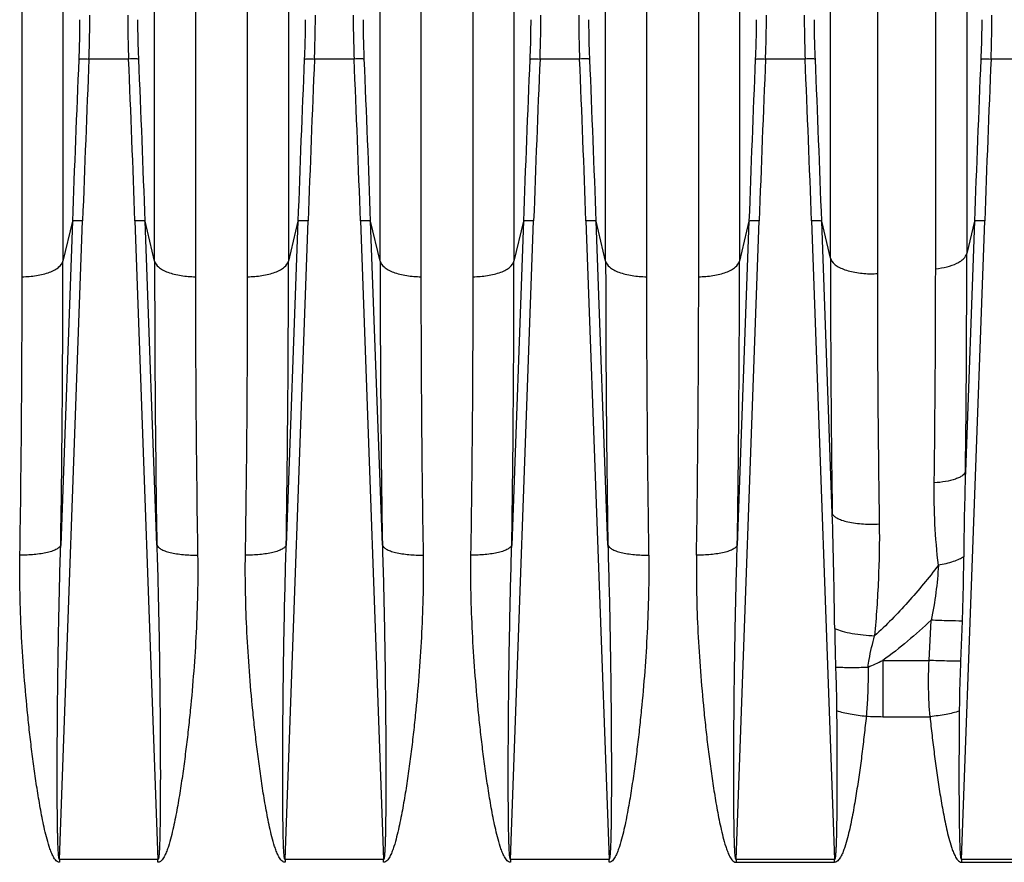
# Model space of a CAD drawing. Extents: x -3086 to 1181, y 8 to 2270.
# Tile 28 of 75: x -1785 to -1689, y 1188 to 1270. Entities that reach past the tile are written whole.
import ezdxf

# ---------------------------------------------------------------- set-up
doc = ezdxf.new("R2010")
doc.units = 0
doc.header["$LTSCALE"] = 65.395
doc.layers.get('0').update_dxf_attribs({"linetype": 'CONTINUOUS'})

msp = doc.modelspace()

# ---------------------------------------------------------------- linework, layer by layer
at = {"color": 9, "linetype": 'CONTINUOUS'}
for p, q in [((-1780.53, 1355.219), (-1780.53, 1246.165)), ((-1771.585, 1246.165), (-1771.585, 1355.219)), ((-1758.53, 1355.219), (-1758.53, 1246.165)), ((-1749.585, 1246.165), (-1749.585, 1355.219)), ((-1736.53, 1355.219), (-1736.53, 1246.165)), ((-1727.585, 1246.165), (-1727.585, 1355.219)), ((-1714.53, 1355.219), (-1714.53, 1246.165)), ((-1718.51, 1244.643), (-1718.51, 1351.778)), ((-1705.653, 1246.451), (-1705.653, 1285.478)), ((-1692.356, 1284.401), (-1692.356, 1246.894)), ((-1701.078, 1283.299), (-1701.078, 1244.949)), ((-1695.392, 1245.42), (-1695.392, 1282.294)), ((-1774.125, 1265.871), (-1777.99, 1265.871)), ((-1752.125, 1265.871), (-1755.99, 1265.871)), ((-1730.125, 1265.871), (-1733.99, 1265.871)), ((-1708.125, 1265.871), (-1711.99, 1265.871)), ((-1686.125, 1265.871), (-1689.99, 1265.871)), ((-1780.858, 1187.81), (-1778.61, 1250.083)), ((-1779.605, 1250.055), (-1780.745, 1218.47)), ((-1779.605, 1250.055), (-1780.53, 1246.165)), ((-1773.505, 1250.083), (-1771.257, 1187.81)), ((-1771.369, 1218.47), (-1772.51, 1250.055)), ((-1771.585, 1246.165), (-1772.51, 1250.055)), ((-1758.858, 1187.81), (-1756.61, 1250.083)), ((-1757.605, 1250.055), (-1758.745, 1218.47)), ((-1757.605, 1250.055), (-1758.53, 1246.165)), ((-1751.505, 1250.083), (-1749.257, 1187.81)), ((-1749.369, 1218.47), (-1750.51, 1250.055)), ((-1749.585, 1246.165), (-1750.51, 1250.055)), ((-1736.858, 1187.81), (-1734.61, 1250.083)), ((-1735.605, 1250.055), (-1736.745, 1218.47)), ((-1735.605, 1250.055), (-1736.53, 1246.165)), ((-1729.505, 1250.083), (-1727.257, 1187.81)), ((-1727.369, 1218.47), (-1728.51, 1250.055)), ((-1727.585, 1246.165), (-1728.51, 1250.055)), ((-1714.858, 1187.81), (-1712.61, 1250.083)), ((-1713.605, 1250.055), (-1714.745, 1218.47)), ((-1713.605, 1250.055), (-1714.53, 1246.165)), ((-1707.505, 1250.083), (-1705.257, 1187.81)), ((-1705.481, 1221.558), (-1706.51, 1250.055)), ((-1705.653, 1246.451), (-1706.51, 1250.055)), ((-1692.858, 1187.81), (-1690.61, 1250.083)), ((-1691.605, 1250.055), (-1692.487, 1225.61)), ((-1691.605, 1250.055), (-1692.356, 1246.894)), ((-1696.035, 1207.226), (-1695.837, 1211.146)), ((-1692.935, 1207.148), (-1692.782, 1211.066)), ((-1700.555, 1207.226), (-1696.035, 1207.226)), ((-1700.555, 1207.226), (-1700.555, 1201.737)), ((-1700.555, 1201.737), (-1695.944, 1201.737))]:
    msp.add_line(p, q, dxfattribs=at)
at = {"color": 2, "linetype": 'CONTINUOUS'}
for p, q in [((-1784.51, 1244.644), (-1784.51, 1351.778)), ((-1767.605, 1351.778), (-1767.605, 1244.644)), ((-1762.51, 1244.644), (-1762.51, 1351.778)), ((-1745.605, 1351.778), (-1745.605, 1244.644)), ((-1740.51, 1244.644), (-1740.51, 1351.778)), ((-1723.605, 1351.778), (-1723.605, 1244.644)), ((-1780.858, 1187.81), (-1780.858, 1187.535)), ((-1771.257, 1187.81), (-1780.858, 1187.81)), ((-1771.257, 1187.535), (-1771.257, 1187.81)), ((-1749.257, 1187.81), (-1758.858, 1187.81)), ((-1758.858, 1187.81), (-1758.858, 1187.535)), ((-1749.257, 1187.535), (-1749.257, 1187.81)), ((-1727.257, 1187.81), (-1736.858, 1187.81)), ((-1736.858, 1187.81), (-1736.858, 1187.535)), ((-1727.257, 1187.535), (-1727.257, 1187.81)), ((-1705.257, 1187.81), (-1714.858, 1187.81)), ((-1714.858, 1187.81), (-1714.858, 1187.535)), ((-1714.858, 1187.535), (-1705.257, 1187.535)), ((-1705.257, 1187.535), (-1705.257, 1187.81)), ((-1683.257, 1187.81), (-1692.858, 1187.81)), ((-1692.858, 1187.81), (-1692.858, 1187.535)), ((-1692.858, 1187.535), (-1683.257, 1187.535))]:
    msp.add_line(p, q, dxfattribs=at)
at = {"color": 9, "linetype": 'CONTINUOUS'}
for centre, radius, start, end in [((754.975, 1158.487), 2536.233, 177.573878, 177.930958), ((752.623, 1158.599), 2532.885, 177.572699, 177.930125), ((-4312.282, 1158.304), 2540.436, 2.070387, 2.42675), ((-4310.876, 1158.339), 2540.023, 2.069311, 2.425846), ((776.975, 1158.487), 2536.233, 177.573878, 177.930958), ((774.623, 1158.599), 2532.885, 177.572699, 177.930125), ((-4290.282, 1158.304), 2540.436, 2.070387, 2.42675), ((-4288.876, 1158.339), 2540.023, 2.069311, 2.425846), ((798.975, 1158.487), 2536.233, 177.573878, 177.930958), ((796.623, 1158.599), 2532.885, 177.572699, 177.930125), ((-4268.282, 1158.304), 2540.436, 2.070387, 2.42675), ((-4266.876, 1158.339), 2540.023, 2.069311, 2.425846), ((820.975, 1158.487), 2536.233, 177.573878, 177.930958), ((818.623, 1158.599), 2532.885, 177.572699, 177.930125), ((-4246.282, 1158.304), 2540.436, 2.070387, 2.42675), ((-4244.876, 1158.339), 2540.023, 2.069311, 2.425846), ((842.975, 1158.487), 2536.233, 177.573878, 177.930958), ((840.623, 1158.599), 2532.885, 177.572699, 177.930125), ((-3485.794, 1247.272), 1793.438, 359.30793, 359.987905), ((-3639.752, 1246.768), 1859.223, 359.12789, 359.981409), ((36.923, 1246.374), 1808.508, 180.006623, 180.884078), ((-3617.752, 1246.768), 1859.223, 359.12789, 359.981409), ((58.923, 1246.374), 1808.508, 180.006623, 180.884078), ((-3595.752, 1246.768), 1859.223, 359.12789, 359.981409), ((80.923, 1246.374), 1808.508, 180.006623, 180.884078), ((-3573.752, 1246.768), 1859.223, 359.12789, 359.981409), ((122.05, 1246.621), 1827.703, 180.005321, 180.785701), ((-1701.673, 1254.343), 9.413, 269.99834, 273.61884), ((-8.704, 1245.434), 1692.374, 180.016434, 180.842994), ((-3279.785, 1245.55), 1584.393, 359.240028, 359.995216), ((-3457.746, 1244.853), 1739.237, 359.09849, 359.993077), ((-1365.943, 1215.029), 326.716, 178.1441, 179.59776), ((-2279.675, 1203.663), 574.473, 0.664794, 1.785115), ((-1711.736, 1229.815), 25.205, 292.74088, 296.33419), ((-1700.574, 1225.575), 23.838, 266.17526, 270.04546)]:
    msp.add_arc(centre, radius, start, end, dxfattribs=at)
at = {"color": 2, "linetype": 'CONTINUOUS'}
for centre, radius, start, end in [((-3572.513, 1245.24), 1788.004, 359.11069, 359.980889), ((-28.374, 1244.853), 1739.231, 180.006909, 180.901512), ((-3550.513, 1245.24), 1788.004, 359.11069, 359.980889), ((-6.374, 1244.853), 1739.231, 180.006909, 180.901512), ((-3528.513, 1245.24), 1788.004, 359.11069, 359.980889), ((15.626, 1244.853), 1739.231, 180.006909, 180.901512)]:
    msp.add_arc(centre, radius, start, end, dxfattribs=at)
at = {"color": 9, "linetype": 'CONTINUOUS'}
for points, knots in [([(-1777.99, 1265.871), (-1777.976, 1266.244), (-1777.927, 1267.672), (-1777.903, 1269.1), (-1777.903, 1270.155)], [0, 0, 0, 0, 0.261342, 1, 1, 1, 1]), ([(-1774.212, 1270.155), (-1774.212, 1269.819), (-1774.203, 1268.39), (-1774.166, 1266.962), (-1774.125, 1265.871)], [0, 0, 0, 0, 0.235467, 1, 1, 1, 1]), ([(-1755.99, 1265.871), (-1755.976, 1266.244), (-1755.927, 1267.672), (-1755.903, 1269.1), (-1755.903, 1270.155)], [0, 0, 0, 0, 0.261342, 1, 1, 1, 1]), ([(-1752.212, 1270.155), (-1752.212, 1269.819), (-1752.203, 1268.39), (-1752.166, 1266.962), (-1752.125, 1265.871)], [0, 0, 0, 0, 0.235467, 1, 1, 1, 1]), ([(-1733.99, 1265.871), (-1733.976, 1266.244), (-1733.927, 1267.672), (-1733.903, 1269.1), (-1733.903, 1270.155)], [0, 0, 0, 0, 0.261342, 1, 1, 1, 1]), ([(-1730.212, 1270.155), (-1730.212, 1269.819), (-1730.203, 1268.39), (-1730.166, 1266.962), (-1730.125, 1265.871)], [0, 0, 0, 0, 0.235467, 1, 1, 1, 1]), ([(-1711.99, 1265.871), (-1711.976, 1266.244), (-1711.927, 1267.672), (-1711.903, 1269.1), (-1711.903, 1270.155)], [0, 0, 0, 0, 0.261342, 1, 1, 1, 1]), ([(-1708.212, 1270.155), (-1708.212, 1269.819), (-1708.203, 1268.39), (-1708.166, 1266.962), (-1708.125, 1265.871)], [0, 0, 0, 0, 0.235467, 1, 1, 1, 1]), ([(-1689.99, 1265.871), (-1689.976, 1266.244), (-1689.927, 1267.672), (-1689.903, 1269.1), (-1689.903, 1270.155)], [0, 0, 0, 0, 0.261342, 1, 1, 1, 1]), ([(-1778.898, 1269.706), (-1778.898, 1269.403), (-1778.906, 1268.117), (-1778.943, 1266.832), (-1778.985, 1265.849)], [0, 0, 0, 0, 0.235446, 1, 1, 1, 1]), ([(-1773.129, 1265.849), (-1773.144, 1266.184), (-1773.192, 1267.47), (-1773.217, 1268.756), (-1773.217, 1269.706)], [0, 0, 0, 0, 0.261306, 1, 1, 1, 1]), ([(-1756.898, 1269.706), (-1756.898, 1269.403), (-1756.906, 1268.117), (-1756.943, 1266.832), (-1756.985, 1265.849)], [0, 0, 0, 0, 0.235446, 1, 1, 1, 1]), ([(-1751.129, 1265.849), (-1751.144, 1266.184), (-1751.192, 1267.47), (-1751.217, 1268.756), (-1751.217, 1269.706)], [0, 0, 0, 0, 0.261306, 1, 1, 1, 1]), ([(-1734.898, 1269.706), (-1734.898, 1269.403), (-1734.906, 1268.117), (-1734.943, 1266.832), (-1734.985, 1265.849)], [0, 0, 0, 0, 0.235446, 1, 1, 1, 1]), ([(-1729.129, 1265.849), (-1729.144, 1266.184), (-1729.192, 1267.47), (-1729.217, 1268.756), (-1729.217, 1269.706)], [0, 0, 0, 0, 0.261306, 1, 1, 1, 1]), ([(-1712.898, 1269.706), (-1712.898, 1269.403), (-1712.906, 1268.117), (-1712.943, 1266.832), (-1712.985, 1265.849)], [0, 0, 0, 0, 0.235446, 1, 1, 1, 1]), ([(-1707.129, 1265.849), (-1707.144, 1266.184), (-1707.192, 1267.47), (-1707.217, 1268.756), (-1707.217, 1269.706)], [0, 0, 0, 0, 0.261306, 1, 1, 1, 1]), ([(-1690.898, 1269.706), (-1690.898, 1269.403), (-1690.906, 1268.117), (-1690.943, 1266.832), (-1690.985, 1265.849)], [0, 0, 0, 0, 0.235446, 1, 1, 1, 1]), ([(-1778.985, 1265.85), (-1778.976, 1265.856), (-1778.943, 1265.863), (-1778.88, 1265.872), (-1778.782, 1265.878), (-1778.598, 1265.884), (-1778.33, 1265.883), (-1778.106, 1265.876), (-1777.99, 1265.871)], [0, 0, 0, 0, 0.032616, 0.097016, 0.195472, 0.32479, 0.650085, 1, 1, 1, 1]), ([(-1773.13, 1265.85), (-1773.139, 1265.856), (-1773.172, 1265.863), (-1773.235, 1265.872), (-1773.333, 1265.878), (-1773.516, 1265.884), (-1773.784, 1265.883), (-1774.008, 1265.876), (-1774.125, 1265.871)], [0, 0, 0, 0, 0.032837, 0.097426, 0.195995, 0.325335, 0.65043, 1, 1, 1, 1]), ([(-1756.985, 1265.85), (-1756.976, 1265.856), (-1756.943, 1265.863), (-1756.88, 1265.872), (-1756.782, 1265.878), (-1756.598, 1265.884), (-1756.33, 1265.883), (-1756.106, 1265.876), (-1755.99, 1265.871)], [0, 0, 0, 0, 0.032616, 0.097016, 0.195472, 0.32479, 0.650085, 1, 1, 1, 1]), ([(-1751.13, 1265.85), (-1751.139, 1265.856), (-1751.172, 1265.863), (-1751.235, 1265.872), (-1751.333, 1265.878), (-1751.516, 1265.884), (-1751.784, 1265.883), (-1752.008, 1265.876), (-1752.125, 1265.871)], [0, 0, 0, 0, 0.032837, 0.097426, 0.195995, 0.325335, 0.65043, 1, 1, 1, 1]), ([(-1734.985, 1265.85), (-1734.976, 1265.856), (-1734.943, 1265.863), (-1734.88, 1265.872), (-1734.782, 1265.878), (-1734.598, 1265.884), (-1734.33, 1265.883), (-1734.106, 1265.876), (-1733.99, 1265.871)], [0, 0, 0, 0, 0.032616, 0.097016, 0.195472, 0.32479, 0.650085, 1, 1, 1, 1]), ([(-1729.13, 1265.85), (-1729.139, 1265.856), (-1729.172, 1265.863), (-1729.235, 1265.872), (-1729.333, 1265.878), (-1729.516, 1265.884), (-1729.784, 1265.883), (-1730.008, 1265.876), (-1730.125, 1265.871)], [0, 0, 0, 0, 0.032837, 0.097426, 0.195995, 0.325335, 0.65043, 1, 1, 1, 1]), ([(-1712.985, 1265.85), (-1712.976, 1265.856), (-1712.943, 1265.863), (-1712.88, 1265.872), (-1712.782, 1265.878), (-1712.598, 1265.884), (-1712.33, 1265.883), (-1712.106, 1265.876), (-1711.99, 1265.871)], [0, 0, 0, 0, 0.032616, 0.097016, 0.195472, 0.32479, 0.650085, 1, 1, 1, 1]), ([(-1707.13, 1265.85), (-1707.139, 1265.856), (-1707.172, 1265.863), (-1707.235, 1265.872), (-1707.333, 1265.878), (-1707.516, 1265.884), (-1707.784, 1265.883), (-1708.008, 1265.876), (-1708.125, 1265.871)], [0, 0, 0, 0, 0.032837, 0.097426, 0.195995, 0.325335, 0.65043, 1, 1, 1, 1]), ([(-1690.985, 1265.85), (-1690.976, 1265.856), (-1690.943, 1265.863), (-1690.88, 1265.872), (-1690.782, 1265.878), (-1690.598, 1265.884), (-1690.33, 1265.883), (-1690.106, 1265.876), (-1689.99, 1265.871)], [0, 0, 0, 0, 0.032616, 0.097016, 0.195472, 0.32479, 0.650085, 1, 1, 1, 1]), ([(-1778.61, 1250.083), (-1778.73, 1250.087), (-1778.954, 1250.092), (-1779.22, 1250.091), (-1779.398, 1250.084), (-1779.494, 1250.078), (-1779.56, 1250.069), (-1779.595, 1250.062), (-1779.605, 1250.055)], [0, 0, 0, 0, 0.361552, 0.674267, 0.798852, 0.896468, 0.964017, 1, 1, 1, 1]), ([(-1772.51, 1250.055), (-1772.519, 1250.062), (-1772.555, 1250.069), (-1772.62, 1250.078), (-1772.717, 1250.084), (-1772.894, 1250.091), (-1773.16, 1250.092), (-1773.384, 1250.087), (-1773.505, 1250.083)], [0, 0, 0, 0, 0.035979, 0.103514, 0.201108, 0.325679, 0.638409, 1, 1, 1, 1]), ([(-1756.61, 1250.083), (-1756.73, 1250.087), (-1756.954, 1250.092), (-1757.22, 1250.091), (-1757.398, 1250.084), (-1757.494, 1250.078), (-1757.56, 1250.069), (-1757.595, 1250.062), (-1757.605, 1250.055)], [0, 0, 0, 0, 0.361552, 0.674267, 0.798852, 0.896468, 0.964017, 1, 1, 1, 1]), ([(-1750.51, 1250.055), (-1750.519, 1250.062), (-1750.555, 1250.069), (-1750.62, 1250.078), (-1750.717, 1250.084), (-1750.894, 1250.091), (-1751.16, 1250.092), (-1751.384, 1250.087), (-1751.505, 1250.083)], [0, 0, 0, 0, 0.035979, 0.103514, 0.201108, 0.325679, 0.638409, 1, 1, 1, 1]), ([(-1734.61, 1250.083), (-1734.73, 1250.087), (-1734.954, 1250.092), (-1735.22, 1250.091), (-1735.398, 1250.084), (-1735.494, 1250.078), (-1735.56, 1250.069), (-1735.595, 1250.062), (-1735.605, 1250.055)], [0, 0, 0, 0, 0.361552, 0.674267, 0.798852, 0.896468, 0.964017, 1, 1, 1, 1]), ([(-1728.51, 1250.055), (-1728.519, 1250.062), (-1728.555, 1250.069), (-1728.62, 1250.078), (-1728.717, 1250.084), (-1728.894, 1250.091), (-1729.16, 1250.092), (-1729.384, 1250.087), (-1729.505, 1250.083)], [0, 0, 0, 0, 0.035979, 0.103514, 0.201108, 0.325679, 0.638409, 1, 1, 1, 1]), ([(-1712.61, 1250.083), (-1712.73, 1250.087), (-1712.954, 1250.092), (-1713.22, 1250.091), (-1713.398, 1250.084), (-1713.494, 1250.078), (-1713.56, 1250.069), (-1713.595, 1250.062), (-1713.605, 1250.055)], [0, 0, 0, 0, 0.361552, 0.674267, 0.798852, 0.896468, 0.964017, 1, 1, 1, 1]), ([(-1706.51, 1250.055), (-1706.519, 1250.062), (-1706.555, 1250.069), (-1706.62, 1250.078), (-1706.717, 1250.084), (-1706.894, 1250.091), (-1707.16, 1250.092), (-1707.384, 1250.087), (-1707.505, 1250.083)], [0, 0, 0, 0, 0.035979, 0.103514, 0.201108, 0.325679, 0.638409, 1, 1, 1, 1]), ([(-1690.61, 1250.083), (-1690.73, 1250.087), (-1690.954, 1250.092), (-1691.22, 1250.091), (-1691.398, 1250.084), (-1691.494, 1250.078), (-1691.56, 1250.069), (-1691.595, 1250.062), (-1691.605, 1250.055)], [0, 0, 0, 0, 0.361552, 0.674267, 0.798852, 0.896468, 0.964017, 1, 1, 1, 1]), ([(-1695.392, 1245.42), (-1695.019, 1245.458), (-1694.311, 1245.577), (-1693.488, 1245.849), (-1692.954, 1246.149), (-1692.592, 1246.432), (-1692.4, 1246.708), (-1692.356, 1246.894)], [0, 0, 0, 0, 0.318798, 0.608658, 0.73177, 0.837425, 1, 1, 1, 1]), ([(-1784.51, 1244.644), (-1784.045, 1244.644), (-1783.348, 1244.693), (-1782.455, 1244.873), (-1781.846, 1245.059), (-1781.33, 1245.294), (-1780.847, 1245.61), (-1780.583, 1245.941), (-1780.53, 1246.165)], [0, 0, 0, 0, 0.311727, 0.466562, 0.610875, 0.738127, 0.845154, 1, 1, 1, 1]), ([(-1771.585, 1246.165), (-1771.531, 1245.941), (-1771.267, 1245.61), (-1770.785, 1245.294), (-1770.268, 1245.059), (-1769.66, 1244.873), (-1768.766, 1244.693), (-1768.069, 1244.644), (-1767.605, 1244.644)], [0, 0, 0, 0, 0.154846, 0.261873, 0.389125, 0.533438, 0.688273, 1, 1, 1, 1]), ([(-1762.51, 1244.644), (-1762.045, 1244.644), (-1761.348, 1244.693), (-1760.455, 1244.873), (-1759.846, 1245.059), (-1759.33, 1245.294), (-1758.847, 1245.61), (-1758.583, 1245.941), (-1758.53, 1246.165)], [0, 0, 0, 0, 0.311727, 0.466562, 0.610875, 0.738127, 0.845154, 1, 1, 1, 1]), ([(-1749.585, 1246.165), (-1749.531, 1245.941), (-1749.267, 1245.61), (-1748.785, 1245.294), (-1748.268, 1245.059), (-1747.66, 1244.873), (-1746.766, 1244.693), (-1746.069, 1244.644), (-1745.605, 1244.644)], [0, 0, 0, 0, 0.154846, 0.261873, 0.389125, 0.533438, 0.688273, 1, 1, 1, 1]), ([(-1740.51, 1244.644), (-1740.045, 1244.644), (-1739.348, 1244.693), (-1738.455, 1244.873), (-1737.846, 1245.059), (-1737.33, 1245.294), (-1736.847, 1245.61), (-1736.583, 1245.941), (-1736.53, 1246.165)], [0, 0, 0, 0, 0.311727, 0.466562, 0.610875, 0.738127, 0.845154, 1, 1, 1, 1]), ([(-1727.585, 1246.165), (-1727.531, 1245.941), (-1727.267, 1245.61), (-1726.785, 1245.294), (-1726.268, 1245.059), (-1725.66, 1244.873), (-1724.766, 1244.693), (-1724.069, 1244.644), (-1723.605, 1244.644)], [0, 0, 0, 0, 0.154846, 0.261873, 0.389125, 0.533438, 0.688273, 1, 1, 1, 1]), ([(-1718.51, 1244.644), (-1718.045, 1244.644), (-1717.348, 1244.693), (-1716.455, 1244.873), (-1715.846, 1245.059), (-1715.33, 1245.294), (-1714.847, 1245.61), (-1714.583, 1245.941), (-1714.53, 1246.165)], [0, 0, 0, 0, 0.311727, 0.466562, 0.610875, 0.738127, 0.845154, 1, 1, 1, 1]), ([(-1705.653, 1246.451), (-1705.601, 1246.232), (-1705.346, 1245.908), (-1704.876, 1245.593), (-1704.367, 1245.356), (-1703.76, 1245.167), (-1702.856, 1244.981), (-1702.147, 1244.93), (-1701.673, 1244.93)], [0, 0, 0, 0, 0.150929, 0.255819, 0.381525, 0.525551, 0.681609, 1, 1, 1, 1]), ([(-1692.487, 1225.61), (-1692.534, 1225.46), (-1692.742, 1225.253), (-1693.091, 1225.053), (-1693.633, 1224.833), (-1694.456, 1224.64), (-1695.159, 1224.56), (-1695.531, 1224.536)], [0, 0, 0, 0, 0.141211, 0.24251, 0.365339, 0.664461, 1, 1, 1, 1]), ([(-1695.122, 1216.502), (-1695.285, 1217.835), (-1695.501, 1220.512), (-1695.549, 1223.196), (-1695.531, 1224.536)], [0, 0, 0, 0, 0.500509, 1, 1, 1, 1]), ([(-1705.481, 1221.558), (-1705.453, 1221.475), (-1705.322, 1221.295), (-1705.001, 1221.081), (-1704.531, 1220.885), (-1703.922, 1220.721), (-1703.209, 1220.599), (-1702.189, 1220.505), (-1701.409, 1220.505), (-1700.895, 1220.535)], [0, 0, 0, 0, 0.054513, 0.131575, 0.236397, 0.367907, 0.519835, 0.68258, 1, 1, 1, 1]), ([(-1700.895, 1220.535), (-1700.869, 1218.724), (-1700.942, 1215.081), (-1701.19, 1211.447), (-1701.348, 1209.624)], [0, 0, 0, 0, 0.497492, 1, 1, 1, 1]), ([(-1780.745, 1218.47), (-1780.77, 1218.397), (-1780.884, 1218.243), (-1781.157, 1218.056), (-1781.554, 1217.883), (-1782.067, 1217.733), (-1782.673, 1217.616), (-1783.568, 1217.506), (-1784.261, 1217.482), (-1784.725, 1217.489)], [0, 0, 0, 0, 0.054884, 0.130896, 0.233224, 0.360692, 0.509197, 0.670922, 1, 1, 1, 1]), ([(-1780.858, 1187.81), (-1780.87, 1187.808), (-1780.895, 1187.85), (-1780.909, 1187.909), (-1780.927, 1187.998), (-1780.944, 1188.132), (-1780.962, 1188.312), (-1780.977, 1188.534), (-1780.991, 1188.763), (-1781.006, 1189.073), (-1781.02, 1189.465), (-1781.034, 1189.939), (-1781.045, 1190.415), (-1781.054, 1190.894), (-1781.064, 1191.534), (-1781.073, 1192.337), (-1781.08, 1193.302), (-1781.084, 1194.268), (-1781.087, 1195.236), (-1781.087, 1196.204), (-1781.085, 1197.496), (-1781.08, 1199.111), (-1781.068, 1201.05), (-1781.052, 1202.99), (-1781.031, 1204.928), (-1780.997, 1207.512), (-1780.943, 1210.739), (-1780.858, 1214.607), (-1780.786, 1217.183), (-1780.745, 1218.47)], [0, 0, 0, 0, 0.001233, 0.003599, 0.006567, 0.009863, 0.01688, 0.0242, 0.031676, 0.039251, 0.054573, 0.070036, 0.085584, 0.10119, 0.116836, 0.148213, 0.179665, 0.211165, 0.242698, 0.274255, 0.305827, 0.369004, 0.432201, 0.495403, 0.558596, 0.621773, 0.74804, 0.874141, 1, 1, 1, 1]), ([(-1771.369, 1218.47), (-1771.344, 1218.397), (-1771.23, 1218.243), (-1770.957, 1218.056), (-1770.56, 1217.883), (-1770.047, 1217.733), (-1769.441, 1217.616), (-1768.546, 1217.506), (-1767.853, 1217.482), (-1767.389, 1217.489)], [0, 0, 0, 0, 0.054884, 0.130896, 0.233224, 0.360693, 0.509197, 0.670922, 1, 1, 1, 1]), ([(-1771.369, 1218.47), (-1771.328, 1217.183), (-1771.256, 1214.607), (-1771.171, 1210.739), (-1771.117, 1207.512), (-1771.084, 1204.928), (-1771.063, 1202.99), (-1771.046, 1201.05), (-1771.035, 1199.111), (-1771.029, 1197.496), (-1771.027, 1196.204), (-1771.028, 1195.236), (-1771.03, 1194.268), (-1771.034, 1193.302), (-1771.042, 1192.337), (-1771.051, 1191.535), (-1771.061, 1190.894), (-1771.069, 1190.415), (-1771.08, 1189.939), (-1771.094, 1189.465), (-1771.109, 1189.073), (-1771.124, 1188.763), (-1771.137, 1188.534), (-1771.153, 1188.312), (-1771.17, 1188.132), (-1771.187, 1187.998), (-1771.205, 1187.909), (-1771.219, 1187.85), (-1771.244, 1187.808), (-1771.257, 1187.81)], [0, 0, 0, 0, 0.125859, 0.25196, 0.378227, 0.441403, 0.504597, 0.567798, 0.630996, 0.694172, 0.725745, 0.757302, 0.788835, 0.820335, 0.851787, 0.883163, 0.89881, 0.914416, 0.929964, 0.945426, 0.960748, 0.968323, 0.9758, 0.983119, 0.990137, 0.993433, 0.996401, 0.998767, 1, 1, 1, 1]), ([(-1758.745, 1218.47), (-1758.77, 1218.397), (-1758.884, 1218.243), (-1759.157, 1218.056), (-1759.554, 1217.883), (-1760.067, 1217.733), (-1760.673, 1217.616), (-1761.568, 1217.506), (-1762.261, 1217.482), (-1762.725, 1217.489)], [0, 0, 0, 0, 0.054884, 0.130896, 0.233224, 0.360692, 0.509197, 0.670922, 1, 1, 1, 1]), ([(-1758.858, 1187.81), (-1758.87, 1187.808), (-1758.895, 1187.85), (-1758.909, 1187.909), (-1758.927, 1187.998), (-1758.944, 1188.132), (-1758.962, 1188.312), (-1758.977, 1188.534), (-1758.991, 1188.763), (-1759.006, 1189.073), (-1759.02, 1189.465), (-1759.034, 1189.939), (-1759.045, 1190.415), (-1759.054, 1190.894), (-1759.064, 1191.534), (-1759.073, 1192.337), (-1759.08, 1193.302), (-1759.084, 1194.268), (-1759.087, 1195.236), (-1759.087, 1196.204), (-1759.085, 1197.496), (-1759.08, 1199.111), (-1759.068, 1201.05), (-1759.052, 1202.99), (-1759.031, 1204.928), (-1758.997, 1207.512), (-1758.943, 1210.739), (-1758.858, 1214.607), (-1758.786, 1217.183), (-1758.745, 1218.47)], [0, 0, 0, 0, 0.001233, 0.003599, 0.006567, 0.009863, 0.01688, 0.0242, 0.031676, 0.039251, 0.054573, 0.070036, 0.085584, 0.10119, 0.116836, 0.148213, 0.179665, 0.211165, 0.242698, 0.274255, 0.305827, 0.369004, 0.432201, 0.495403, 0.558596, 0.621773, 0.74804, 0.874141, 1, 1, 1, 1]), ([(-1749.369, 1218.47), (-1749.328, 1217.183), (-1749.256, 1214.607), (-1749.171, 1210.739), (-1749.117, 1207.512), (-1749.084, 1204.928), (-1749.063, 1202.99), (-1749.046, 1201.05), (-1749.035, 1199.111), (-1749.029, 1197.496), (-1749.027, 1196.204), (-1749.028, 1195.236), (-1749.03, 1194.268), (-1749.034, 1193.302), (-1749.042, 1192.337), (-1749.051, 1191.535), (-1749.061, 1190.894), (-1749.069, 1190.415), (-1749.08, 1189.939), (-1749.094, 1189.465), (-1749.109, 1189.073), (-1749.124, 1188.763), (-1749.137, 1188.534), (-1749.153, 1188.312), (-1749.17, 1188.132), (-1749.187, 1187.998), (-1749.205, 1187.909), (-1749.219, 1187.85), (-1749.244, 1187.808), (-1749.257, 1187.81)], [0, 0, 0, 0, 0.125859, 0.25196, 0.378227, 0.441403, 0.504597, 0.567798, 0.630996, 0.694172, 0.725745, 0.757302, 0.788835, 0.820335, 0.851787, 0.883163, 0.89881, 0.914416, 0.929964, 0.945426, 0.960748, 0.968323, 0.9758, 0.983119, 0.990137, 0.993433, 0.996401, 0.998767, 1, 1, 1, 1]), ([(-1749.369, 1218.47), (-1749.344, 1218.397), (-1749.23, 1218.243), (-1748.957, 1218.056), (-1748.56, 1217.883), (-1748.047, 1217.733), (-1747.441, 1217.616), (-1746.546, 1217.506), (-1745.853, 1217.482), (-1745.389, 1217.489)], [0, 0, 0, 0, 0.054884, 0.130896, 0.233224, 0.360693, 0.509197, 0.670922, 1, 1, 1, 1]), ([(-1736.745, 1218.47), (-1736.77, 1218.397), (-1736.884, 1218.243), (-1737.157, 1218.056), (-1737.554, 1217.883), (-1738.067, 1217.733), (-1738.673, 1217.616), (-1739.568, 1217.506), (-1740.261, 1217.482), (-1740.725, 1217.489)], [0, 0, 0, 0, 0.054884, 0.130896, 0.233224, 0.360692, 0.509197, 0.670922, 1, 1, 1, 1]), ([(-1736.858, 1187.81), (-1736.87, 1187.808), (-1736.895, 1187.85), (-1736.909, 1187.909), (-1736.927, 1187.998), (-1736.944, 1188.132), (-1736.962, 1188.312), (-1736.977, 1188.534), (-1736.991, 1188.763), (-1737.006, 1189.073), (-1737.02, 1189.465), (-1737.034, 1189.939), (-1737.045, 1190.415), (-1737.054, 1190.894), (-1737.064, 1191.534), (-1737.073, 1192.337), (-1737.08, 1193.302), (-1737.084, 1194.268), (-1737.087, 1195.236), (-1737.087, 1196.204), (-1737.085, 1197.496), (-1737.08, 1199.111), (-1737.068, 1201.05), (-1737.052, 1202.99), (-1737.031, 1204.928), (-1736.997, 1207.512), (-1736.943, 1210.739), (-1736.858, 1214.607), (-1736.786, 1217.183), (-1736.745, 1218.47)], [0, 0, 0, 0, 0.001233, 0.003599, 0.006567, 0.009863, 0.01688, 0.0242, 0.031676, 0.039251, 0.054573, 0.070036, 0.085584, 0.10119, 0.116836, 0.148213, 0.179665, 0.211165, 0.242698, 0.274255, 0.305827, 0.369004, 0.432201, 0.495403, 0.558596, 0.621773, 0.74804, 0.874141, 1, 1, 1, 1]), ([(-1727.369, 1218.47), (-1727.328, 1217.183), (-1727.256, 1214.607), (-1727.171, 1210.739), (-1727.117, 1207.512), (-1727.084, 1204.928), (-1727.063, 1202.99), (-1727.046, 1201.05), (-1727.035, 1199.111), (-1727.029, 1197.496), (-1727.027, 1196.204), (-1727.028, 1195.236), (-1727.03, 1194.268), (-1727.034, 1193.302), (-1727.042, 1192.337), (-1727.051, 1191.535), (-1727.061, 1190.894), (-1727.069, 1190.415), (-1727.08, 1189.939), (-1727.094, 1189.465), (-1727.109, 1189.073), (-1727.124, 1188.763), (-1727.137, 1188.534), (-1727.153, 1188.312), (-1727.17, 1188.132), (-1727.187, 1187.998), (-1727.205, 1187.909), (-1727.219, 1187.85), (-1727.244, 1187.808), (-1727.257, 1187.81)], [0, 0, 0, 0, 0.125859, 0.25196, 0.378227, 0.441403, 0.504597, 0.567798, 0.630996, 0.694172, 0.725745, 0.757302, 0.788835, 0.820335, 0.851787, 0.883163, 0.89881, 0.914416, 0.929964, 0.945426, 0.960748, 0.968323, 0.9758, 0.983119, 0.990137, 0.993433, 0.996401, 0.998767, 1, 1, 1, 1]), ([(-1727.369, 1218.47), (-1727.344, 1218.397), (-1727.23, 1218.243), (-1726.957, 1218.056), (-1726.56, 1217.883), (-1726.047, 1217.733), (-1725.441, 1217.616), (-1724.546, 1217.506), (-1723.853, 1217.482), (-1723.389, 1217.489)], [0, 0, 0, 0, 0.054884, 0.130896, 0.233224, 0.360693, 0.509197, 0.670922, 1, 1, 1, 1]), ([(-1714.745, 1218.47), (-1714.77, 1218.397), (-1714.884, 1218.243), (-1715.157, 1218.056), (-1715.554, 1217.883), (-1716.067, 1217.733), (-1716.673, 1217.616), (-1717.568, 1217.506), (-1718.261, 1217.482), (-1718.725, 1217.489)], [0, 0, 0, 0, 0.054884, 0.130896, 0.233224, 0.360692, 0.509197, 0.670922, 1, 1, 1, 1]), ([(-1714.858, 1187.81), (-1714.87, 1187.808), (-1714.895, 1187.85), (-1714.909, 1187.909), (-1714.927, 1187.998), (-1714.944, 1188.132), (-1714.962, 1188.312), (-1714.977, 1188.534), (-1714.991, 1188.763), (-1715.006, 1189.073), (-1715.02, 1189.465), (-1715.034, 1189.939), (-1715.045, 1190.415), (-1715.054, 1190.894), (-1715.064, 1191.534), (-1715.073, 1192.337), (-1715.08, 1193.302), (-1715.084, 1194.268), (-1715.087, 1195.236), (-1715.087, 1196.204), (-1715.085, 1197.496), (-1715.08, 1199.111), (-1715.068, 1201.05), (-1715.052, 1202.99), (-1715.031, 1204.928), (-1714.997, 1207.512), (-1714.943, 1210.739), (-1714.858, 1214.607), (-1714.786, 1217.183), (-1714.745, 1218.47)], [0, 0, 0, 0, 0.001233, 0.003599, 0.006567, 0.009863, 0.01688, 0.0242, 0.031676, 0.039251, 0.054573, 0.070036, 0.085584, 0.10119, 0.116836, 0.148213, 0.179665, 0.211165, 0.242698, 0.274255, 0.305827, 0.369004, 0.432201, 0.495403, 0.558596, 0.621773, 0.74804, 0.874141, 1, 1, 1, 1]), ([(-1718.725, 1217.489), (-1718.744, 1216.237), (-1718.733, 1213.725), (-1718.596, 1209.95), (-1718.355, 1206.162), (-1718.078, 1202.999), (-1717.812, 1200.465), (-1717.589, 1198.56), (-1717.34, 1196.656), (-1717.063, 1194.751), (-1716.801, 1193.167), (-1716.564, 1191.902), (-1716.369, 1190.956), (-1716.148, 1190.015), (-1715.931, 1189.238), (-1715.719, 1188.628), (-1715.562, 1188.256), (-1715.408, 1187.971), (-1715.269, 1187.771), (-1715.099, 1187.597), (-1714.938, 1187.535), (-1714.858, 1187.535)], [0, 0, 0, 0, 0.12296, 0.246594, 0.370859, 0.495708, 0.558336, 0.621093, 0.68397, 0.746963, 0.810066, 0.841658, 0.873277, 0.904922, 0.936593, 0.952443, 0.968301, 0.976239, 0.984181, 0.992121, 1, 1, 1, 1]), ([(-1692.651, 1217.323), (-1692.792, 1217.234), (-1693.126, 1217.064), (-1693.942, 1216.752), (-1694.631, 1216.59), (-1695.122, 1216.502)], [0, 0, 0, 0, 0.191855, 0.428282, 1, 1, 1, 1]), ([(-1692.782, 1211.066), (-1692.741, 1212.109), (-1692.679, 1214.195), (-1692.657, 1216.281), (-1692.65, 1217.323)], [0, 0, 0, 0, 0.500604, 1, 1, 1, 1]), ([(-1695.122, 1216.502), (-1696.075, 1215.272), (-1698.038, 1212.876), (-1700.2, 1210.649), (-1701.348, 1209.624)], [0, 0, 0, 0, 0.502655, 1, 1, 1, 1]), ([(-1695.122, 1216.502), (-1695.181, 1215.613), (-1695.332, 1213.815), (-1695.643, 1212.037), (-1695.837, 1211.146)], [0, 0, 0, 0, 0.494297, 1, 1, 1, 1]), ([(-1705.241, 1210.328), (-1705.005, 1210.227), (-1704.444, 1210.045), (-1703.15, 1209.764), (-1702.084, 1209.654), (-1701.348, 1209.624)], [0, 0, 0, 0, 0.194172, 0.443673, 1, 1, 1, 1]), ([(-1692.782, 1211.066), (-1693.239, 1211.061), (-1694.258, 1211.077), (-1695.276, 1211.118), (-1695.837, 1211.146)], [0, 0, 0, 0, 0.448383, 1, 1, 1, 1]), ([(-1701.993, 1206.57), (-1701.961, 1206.823), (-1701.802, 1207.852), (-1701.553, 1208.865), (-1701.348, 1209.624)], [0, 0, 0, 0, 0.245454, 1, 1, 1, 1]), ([(-1705.157, 1206.577), (-1705.144, 1206.222), (-1705.097, 1204.807), (-1705.067, 1203.391), (-1705.057, 1202.332)], [0, 0, 0, 0, 0.251295, 1, 1, 1, 1]), ([(-1705.157, 1206.577), (-1704.687, 1206.549), (-1703.632, 1206.532), (-1702.577, 1206.55), (-1701.993, 1206.57)], [0, 0, 0, 0, 0.446024, 1, 1, 1, 1]), ([(-1701.993, 1206.57), (-1701.986, 1206.168), (-1701.985, 1205.168), (-1702.023, 1203.573), (-1702.109, 1202.382), (-1702.164, 1201.79)], [0, 0, 0, 0, 0.251678, 0.627372, 1, 1, 1, 1]), ([(-1695.944, 1201.737), (-1696.026, 1202.644), (-1696.107, 1204.475), (-1696.076, 1206.307), (-1696.035, 1207.226)], [0, 0, 0, 0, 0.49737, 1, 1, 1, 1]), ([(-1692.935, 1207.148), (-1693.396, 1207.141), (-1694.43, 1207.157), (-1695.463, 1207.197), (-1696.035, 1207.226)], [0, 0, 0, 0, 0.446051, 1, 1, 1, 1]), ([(-1693.057, 1202.277), (-1693.054, 1202.681), (-1693.032, 1204.305), (-1692.982, 1205.928), (-1692.935, 1207.148)], [0, 0, 0, 0, 0.248331, 1, 1, 1, 1]), ([(-1705.057, 1202.332), (-1705.052, 1201.713), (-1705.042, 1200.475), (-1705.032, 1198.618), (-1705.028, 1197.071), (-1705.027, 1195.834), (-1705.028, 1194.907), (-1705.031, 1193.981), (-1705.036, 1193.056), (-1705.044, 1192.133), (-1705.053, 1191.365), (-1705.063, 1190.752), (-1705.072, 1190.294), (-1705.083, 1189.838), (-1705.097, 1189.385), (-1705.111, 1189.01), (-1705.126, 1188.714), (-1705.139, 1188.496), (-1705.155, 1188.284), (-1705.173, 1188.113), (-1705.189, 1187.986), (-1705.207, 1187.902), (-1705.221, 1187.847), (-1705.245, 1187.808), (-1705.257, 1187.81)], [0, 0, 0, 0, 0.127691, 0.255367, 0.382991, 0.446768, 0.510509, 0.5742, 0.637819, 0.701334, 0.76469, 0.796278, 0.82778, 0.859159, 0.890357, 0.921255, 0.936522, 0.951579, 0.966303, 0.980387, 0.98698, 0.992884, 0.997548, 1, 1, 1, 1]), ([(-1702.164, 1201.79), (-1702.227, 1201.18), (-1702.36, 1199.958), (-1702.58, 1198.126), (-1702.825, 1196.294), (-1703.097, 1194.462), (-1703.354, 1192.938), (-1703.586, 1191.722), (-1703.777, 1190.813), (-1703.995, 1189.908), (-1704.207, 1189.162), (-1704.415, 1188.577), (-1704.57, 1188.22), (-1704.721, 1187.948), (-1704.857, 1187.757), (-1705.024, 1187.592), (-1705.179, 1187.535), (-1705.257, 1187.535)], [0, 0, 0, 0, 0.124226, 0.248693, 0.373388, 0.498301, 0.623424, 0.686062, 0.748751, 0.81149, 0.874279, 0.905702, 0.937142, 0.952879, 0.968625, 0.984366, 1, 1, 1, 1]), ([(-1705.057, 1202.332), (-1704.627, 1202.194), (-1703.666, 1201.975), (-1702.692, 1201.841), (-1702.164, 1201.79)], [0, 0, 0, 0, 0.460318, 1, 1, 1, 1]), ([(-1693.057, 1202.277), (-1693.486, 1202.141), (-1694.444, 1201.922), (-1695.416, 1201.789), (-1695.944, 1201.737)], [0, 0, 0, 0, 0.458463, 1, 1, 1, 1]), ([(-1695.944, 1201.737), (-1695.882, 1201.129), (-1695.749, 1199.912), (-1695.529, 1198.086), (-1695.285, 1196.26), (-1695.013, 1194.435), (-1694.757, 1192.917), (-1694.525, 1191.706), (-1694.334, 1190.8), (-1694.117, 1189.899), (-1693.905, 1189.155), (-1693.697, 1188.572), (-1693.543, 1188.216), (-1693.392, 1187.945), (-1693.256, 1187.755), (-1693.089, 1187.592), (-1692.935, 1187.535), (-1692.858, 1187.535)], [0, 0, 0, 0, 0.12423, 0.248698, 0.373394, 0.498308, 0.623429, 0.686067, 0.748754, 0.811492, 0.874281, 0.905702, 0.937142, 0.952878, 0.968625, 0.984366, 1, 1, 1, 1]), ([(-1692.858, 1187.81), (-1692.869, 1187.808), (-1692.894, 1187.846), (-1692.907, 1187.901), (-1692.925, 1187.985), (-1692.941, 1188.111), (-1692.959, 1188.281), (-1692.975, 1188.492), (-1692.988, 1188.71), (-1693.003, 1189.005), (-1693.017, 1189.378), (-1693.031, 1189.83), (-1693.042, 1190.284), (-1693.051, 1190.74), (-1693.061, 1191.351), (-1693.07, 1192.116), (-1693.078, 1193.036), (-1693.083, 1193.958), (-1693.086, 1194.88), (-1693.087, 1195.804), (-1693.086, 1197.036), (-1693.082, 1198.577), (-1693.072, 1200.427), (-1693.063, 1201.661), (-1693.057, 1202.277)], [0, 0, 0, 0, 0.002449, 0.007104, 0.013, 0.019587, 0.033664, 0.048383, 0.063437, 0.078702, 0.109598, 0.140794, 0.172173, 0.203675, 0.235264, 0.298621, 0.362139, 0.425761, 0.489455, 0.553199, 0.616981, 0.744614, 0.872298, 1, 1, 1, 1])]:
    msp.add_open_spline(points, degree=3, knots=knots, dxfattribs=at)
at = {"color": 2, "linetype": 'CONTINUOUS'}
for points, knots in [([(-1780.858, 1187.535), (-1780.898, 1187.536), (-1780.98, 1187.549), (-1781.125, 1187.626), (-1781.27, 1187.771), (-1781.408, 1187.972), (-1781.562, 1188.256), (-1781.719, 1188.629), (-1781.931, 1189.239), (-1782.148, 1190.016), (-1782.369, 1190.957), (-1782.565, 1191.903), (-1782.801, 1193.167), (-1783.063, 1194.752), (-1783.34, 1196.656), (-1783.589, 1198.561), (-1783.812, 1200.465), (-1784.078, 1202.999), (-1784.355, 1206.162), (-1784.597, 1209.951), (-1784.731, 1213.725), (-1784.748, 1216.237), (-1784.725, 1217.489)], [0, 0, 0, 0, 0.00399, 0.007982, 0.015925, 0.023868, 0.031806, 0.047663, 0.063511, 0.095178, 0.12682, 0.158435, 0.190024, 0.25312, 0.316106, 0.378976, 0.441725, 0.504347, 0.629182, 0.753434, 0.877054, 1, 1, 1, 1]), ([(-1767.389, 1217.489), (-1767.366, 1216.237), (-1767.384, 1213.725), (-1767.518, 1209.951), (-1767.759, 1206.162), (-1768.036, 1202.999), (-1768.302, 1200.465), (-1768.526, 1198.561), (-1768.774, 1196.656), (-1769.051, 1194.752), (-1769.313, 1193.167), (-1769.55, 1191.903), (-1769.745, 1190.957), (-1769.967, 1190.016), (-1770.183, 1189.239), (-1770.395, 1188.629), (-1770.552, 1188.256), (-1770.707, 1187.972), (-1770.844, 1187.771), (-1770.989, 1187.626), (-1771.134, 1187.548), (-1771.216, 1187.536), (-1771.257, 1187.535)], [0, 0, 0, 0, 0.122946, 0.246566, 0.370818, 0.495654, 0.558276, 0.621025, 0.683896, 0.746882, 0.809978, 0.841567, 0.873182, 0.904824, 0.936492, 0.95234, 0.968197, 0.976134, 0.984075, 0.992017, 0.996012, 1, 1, 1, 1]), ([(-1758.858, 1187.535), (-1758.898, 1187.536), (-1758.98, 1187.549), (-1759.125, 1187.626), (-1759.27, 1187.771), (-1759.408, 1187.972), (-1759.562, 1188.256), (-1759.719, 1188.629), (-1759.931, 1189.239), (-1760.148, 1190.016), (-1760.369, 1190.957), (-1760.565, 1191.903), (-1760.801, 1193.167), (-1761.063, 1194.752), (-1761.34, 1196.656), (-1761.589, 1198.561), (-1761.812, 1200.465), (-1762.078, 1202.999), (-1762.355, 1206.162), (-1762.597, 1209.951), (-1762.731, 1213.725), (-1762.748, 1216.237), (-1762.725, 1217.489)], [0, 0, 0, 0, 0.00399, 0.007982, 0.015925, 0.023868, 0.031806, 0.047663, 0.063511, 0.095178, 0.12682, 0.158435, 0.190024, 0.25312, 0.316106, 0.378976, 0.441725, 0.504347, 0.629182, 0.753434, 0.877054, 1, 1, 1, 1]), ([(-1745.389, 1217.489), (-1745.366, 1216.237), (-1745.384, 1213.725), (-1745.518, 1209.951), (-1745.759, 1206.162), (-1746.036, 1202.999), (-1746.302, 1200.465), (-1746.526, 1198.561), (-1746.774, 1196.656), (-1747.051, 1194.752), (-1747.313, 1193.167), (-1747.55, 1191.903), (-1747.745, 1190.957), (-1747.967, 1190.016), (-1748.183, 1189.239), (-1748.395, 1188.629), (-1748.552, 1188.256), (-1748.707, 1187.972), (-1748.844, 1187.771), (-1748.989, 1187.626), (-1749.134, 1187.548), (-1749.216, 1187.536), (-1749.257, 1187.535)], [0, 0, 0, 0, 0.122946, 0.246566, 0.370818, 0.495654, 0.558276, 0.621025, 0.683896, 0.746882, 0.809978, 0.841567, 0.873182, 0.904824, 0.936492, 0.95234, 0.968197, 0.976134, 0.984075, 0.992017, 0.996012, 1, 1, 1, 1]), ([(-1736.858, 1187.535), (-1736.898, 1187.536), (-1736.98, 1187.549), (-1737.125, 1187.626), (-1737.27, 1187.771), (-1737.408, 1187.972), (-1737.562, 1188.256), (-1737.719, 1188.629), (-1737.931, 1189.239), (-1738.148, 1190.016), (-1738.369, 1190.957), (-1738.565, 1191.903), (-1738.801, 1193.167), (-1739.063, 1194.752), (-1739.34, 1196.656), (-1739.589, 1198.561), (-1739.812, 1200.465), (-1740.078, 1202.999), (-1740.355, 1206.162), (-1740.597, 1209.951), (-1740.731, 1213.725), (-1740.748, 1216.237), (-1740.725, 1217.489)], [0, 0, 0, 0, 0.00399, 0.007982, 0.015925, 0.023868, 0.031806, 0.047663, 0.063511, 0.095178, 0.12682, 0.158435, 0.190024, 0.25312, 0.316106, 0.378976, 0.441725, 0.504347, 0.629182, 0.753434, 0.877054, 1, 1, 1, 1]), ([(-1723.389, 1217.489), (-1723.366, 1216.237), (-1723.384, 1213.725), (-1723.518, 1209.951), (-1723.759, 1206.162), (-1724.036, 1202.999), (-1724.302, 1200.465), (-1724.526, 1198.561), (-1724.774, 1196.656), (-1725.051, 1194.752), (-1725.313, 1193.167), (-1725.55, 1191.903), (-1725.745, 1190.957), (-1725.967, 1190.016), (-1726.183, 1189.239), (-1726.395, 1188.629), (-1726.552, 1188.256), (-1726.707, 1187.972), (-1726.844, 1187.771), (-1726.989, 1187.626), (-1727.134, 1187.548), (-1727.216, 1187.536), (-1727.257, 1187.535)], [0, 0, 0, 0, 0.122946, 0.246566, 0.370818, 0.495654, 0.558276, 0.621025, 0.683896, 0.746882, 0.809978, 0.841567, 0.873182, 0.904824, 0.936492, 0.95234, 0.968197, 0.976134, 0.984075, 0.992017, 0.996012, 1, 1, 1, 1])]:
    msp.add_open_spline(points, degree=3, knots=knots, dxfattribs=at)
at = {"color": 9, "linetype": 'CONTINUOUS'}
for points in [[(-1705.241, 1210.328), (-1705.225, 1209.078), (-1705.201, 1207.827), (-1705.157, 1206.577)], [(-1695.837, 1211.146), (-1697.322, 1209.74), (-1698.884, 1208.404), (-1700.555, 1207.226)]]:
    msp.add_open_spline(points, degree=3, dxfattribs=at)

doc.saveas('drawing.dxf')
